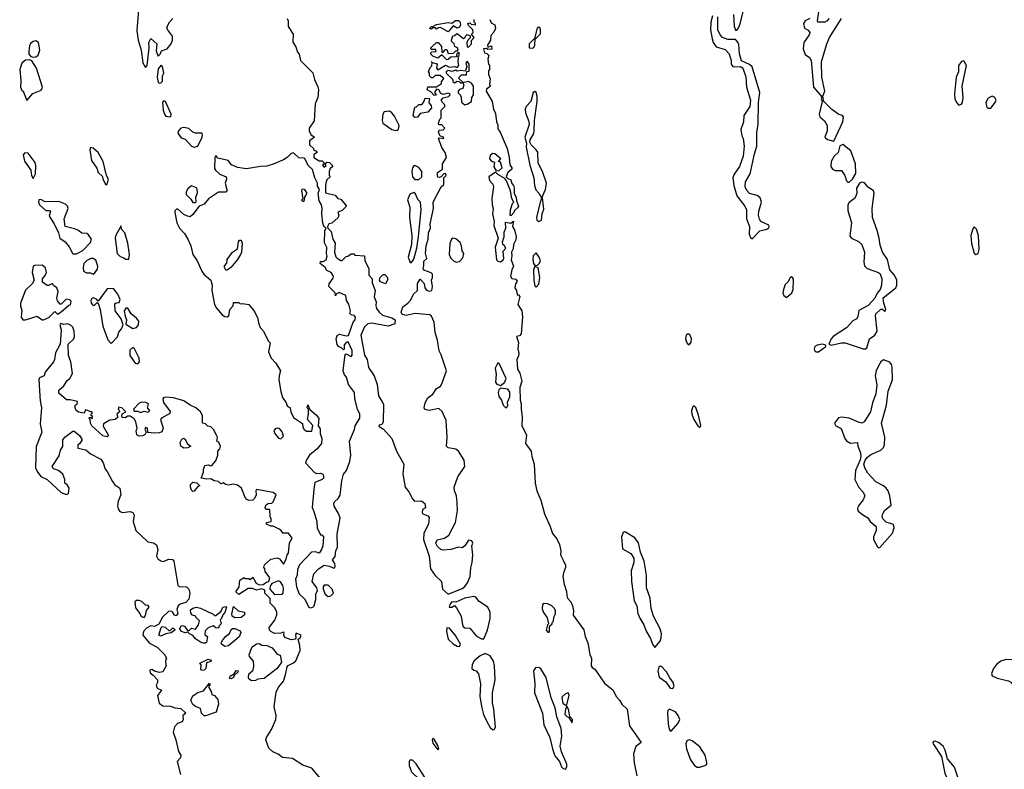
# Model space of a CAD drawing. Extents: x 2604950 to 2749250, y 940531 to 1028284.
# Tile 6 of 220: x 2604999 to 2612711, y 983525 to 989394. Entities that reach past the tile are written whole.
import ezdxf

# ---------------------------------------------------------------- set-up
doc = ezdxf.new("R2010")
doc.units = 0

msp = doc.modelspace()

# ---------------------------------------------------------------- linework, layer by layer
at = {"layer": '0CON05XD'}
for points in [[(2605930, 989475), (2605917.3, 989307.3), (2605927.5, 989235), (2605950, 989155), (2605963.9, 989056.1), (2605985, 989020)], [(2610425.8, 989425), (2610412.1, 989375), (2610410, 989315), (2610423.5, 989243.5), (2610431.4, 989215), (2610453.2, 989183.2), (2610525, 989160.8), (2610556.3, 989126.3), (2610572, 989075), (2610572.5, 989045), (2610585, 989028.8), (2610595.9, 989024.1), (2610645, 989026.7), (2610664.1, 989014.1), (2610686.9, 988946.9), (2610692.7, 988865), (2610722.5, 988765), (2610718, 988715), (2610670, 988645), (2610668.1, 988595), (2610646.7, 988535), (2610654.4, 988485), (2610665.6, 988465), (2610672.9, 988405), (2610665.8, 988325), (2610637.1, 988245), (2610595.6, 988185), (2610585.6, 988155), (2610591.5, 988095), (2610615, 988016.2), (2610677.5, 987935), (2610692.5, 987905), (2610692.2, 987835), (2610715.6, 987775), (2610711.9, 987715), (2610724.4, 987684.4), (2610735, 987677.5)], [(2610590.9, 989435), (2610594.4, 989344.4), (2610605, 989313.3), (2610615, 989313.3), (2610625.8, 989324.2), (2610640, 989355), (2610672.3, 989487.7)], [(2611335.6, 989404.4), (2611324.2, 989385.8), (2611305, 989376), (2611250, 989375), (2611246.7, 989385), (2611257.5, 989455)], [(2605985, 989020), (2605997.5, 989035), (2606012.5, 989175), (2606011.2, 989215), (2606025, 989247.5), (2606072.5, 989205), (2606068.3, 989148.3), (2606085, 989110), (2606100, 989125), (2606110, 989150), (2606155, 989167.5), (2606186.7, 989205), (2606195.9, 989234.1), (2606196.2, 989265), (2606157.3, 989317.3), (2606152.5, 989335), (2606172, 989375), (2606197.5, 989405)], [(2607095, 989402.5), (2607101.2, 989385), (2607102.3, 989342.3), (2607141.7, 989281.7), (2607138.3, 989218.3), (2607161.7, 989181.7), (2607175, 989140), (2607187.5, 989125), (2607197.5, 989075), (2607295, 988977.5), (2607307.5, 988925), (2607335, 988870), (2607338.8, 988845), (2607333.3, 988785), (2607312.5, 988735), (2607306.4, 988603.6), (2607266.7, 988545), (2607267.5, 988525), (2607280, 988495), (2607307.5, 988475), (2607270, 988445), (2607270, 988415), (2607300, 988385), (2607301.7, 988371.7), (2607318.3, 988368.3), (2607330, 988355), (2607301.7, 988338.3), (2607302.5, 988315), (2607345, 988290), (2607368.3, 988288.3), (2607380, 988275), (2607378.3, 988261.7), (2607370, 988255), (2607385, 988240), (2607398.3, 988251.7), (2607390, 988265), (2607405, 988280), (2607425, 988277.5), (2607447.5, 988255), (2607448.3, 988241.7), (2607431.7, 988228.3), (2607422.5, 988205), (2607422.5, 988175), (2607430, 988165), (2607405, 988140), (2607400, 988125), (2607393.8, 988095), (2607395, 988040), (2607471.2, 988021.2), (2607490, 987995), (2607515, 987990), (2607560, 987935), (2607525, 987900), (2607491.7, 987888.3), (2607497.5, 987865), (2607492.5, 987845), (2607445, 987802.5), (2607420, 987795), (2607410, 987775), (2607411.7, 987761.7), (2607437.5, 987735), (2607452, 987675), (2607470.8, 987645), (2607464.1, 987574.1), (2607476.4, 987536.4), (2607485, 987527.5), (2607515, 987510), (2607525, 987510), (2607555, 987540), (2607568.3, 987541.7), (2607595, 987560), (2607615, 987560), (2607625, 987550), (2607700, 987545), (2607702.5, 987505), (2607732.5, 987445), (2607732.5, 987395), (2607760, 987365), (2607760, 987335), (2607782.5, 987275), (2607776.7, 987225), (2607790, 987185), (2607787.5, 987155), (2607793.8, 987133.8), (2607813.6, 987103.6), (2607841.7, 987081.7), (2607915, 987061.2), (2607940, 987045), (2607936.7, 987013.3), (2607885, 986994.3), (2607755, 987017.5), (2607725, 987012.5), (2607699.3, 986990.7), (2607670, 986925), (2607698.6, 986768.6), (2607720, 986735), (2607732.3, 986672.3), (2607776, 986605), (2607798.3, 986538.3), (2607808.3, 986448.3), (2607838.3, 986401.7), (2607847.5, 986385), (2607845.9, 986244.1), (2607836.4, 986223.6), (2607815, 986220), (2607813, 986213), (2607849.5, 986189.5), (2607913.8, 986115), (2607951.2, 986015), (2608006.7, 985915), (2608000, 985835), (2608018.8, 985735), (2608048.3, 985698.3), (2608075, 985642.5), (2608092.5, 985625), (2608145, 985627.5), (2608172.5, 985605), (2608177, 985573), (2608155, 985560), (2608151.2, 985535), (2608157.5, 985525), (2608195, 985510), (2608206.4, 985496.4), (2608200, 985445), (2608165.8, 985375), (2608162.9, 985325), (2608206, 985195), (2608218, 985095), (2608252.6, 985042.6), (2608303.8, 984995), (2608310, 984935), (2608355, 984897.5), (2608465, 984940.6), (2608484.6, 984955.4), (2608506.5, 984985), (2608526.4, 985035), (2608531.7, 985101.7), (2608544.3, 985145), (2608548, 985205), (2608540, 985275), (2608547.5, 985295), (2608540, 985315), (2608515, 985320), (2608486.7, 985275), (2608465, 985260), (2608435, 985263.3), (2608375, 985246), (2608315, 985240), (2608297, 985247), (2608270.5, 985270.5), (2608258.8, 985295), (2608267.7, 985322.3), (2608325.5, 985334.5), (2608360.5, 985359.5), (2608411.7, 985458.3), (2608427.3, 985552.7), (2608426.4, 985613.6), (2608420.8, 985665), (2608404.5, 985705), (2608401.9, 985735), (2608430.6, 985815), (2608486, 985895), (2608479.2, 985945), (2608436.7, 986016.7), (2608415, 986030.8), (2608355, 986040.8), (2608342.5, 986055), (2608346.9, 986125), (2608340.6, 986255), (2608307.8, 986327.8), (2608280.7, 986349.3)], [(2608280.7, 986349.3), (2608205, 986334.2), (2608172.5, 986342.5), (2608166.7, 986355), (2608176.2, 986395), (2608195, 986433.3), (2608235, 986461.2), (2608265, 986506.2), (2608293.9, 986526.1), (2608306.1, 986543.9), (2608340.8, 986645), (2608301.4, 986771.4), (2608285, 986802.5), (2608271.9, 986885), (2608254.4, 986945), (2608246.5, 987026.5), (2608225, 987073.3), (2608212.3, 987082.3), (2608097, 987093), (2608025, 987078), (2607995, 987086.7), (2607986.2, 987105), (2608000, 987145), (2608040, 987175), (2608060.5, 987199.5), (2608085, 987248.8), (2608116, 987274), (2608115, 987330), (2608135, 987362.5), (2608168.3, 987328.3), (2608173.6, 987293.6), (2608185, 987277.5), (2608205, 987267.5), (2608227.5, 987275), (2608231.2, 987305), (2608223.3, 987355), (2608232.5, 987375), (2608231.7, 987401.7), (2608221.7, 987411.7), (2608165, 987432.5), (2608160, 987445), (2608163.6, 987466.4), (2608165, 987502.5), (2608187.5, 987525), (2608176.7, 987566.7), (2608183.5, 987625), (2608198, 987675), (2608200.8, 987725), (2608217.7, 987762.3), (2608212.9, 987795), (2608240, 987915), (2608238, 987965), (2608300, 988085), (2608320, 988105), (2608320, 988155), (2608340, 988175), (2608335, 988190), (2608321.7, 988188.3), (2608300, 988165), (2608285, 988160), (2608275, 988162.5), (2608271.2, 988175), (2608271.7, 988198.3), (2608310, 988225), (2608310, 988265), (2608343.3, 988315), (2608331.2, 988355), (2608304.2, 988394.2), (2608280, 988465), (2608285, 988470), (2608320, 988465), (2608317, 988477), (2608291.7, 988481.7), (2608280, 988515), (2608285, 988530), (2608317, 988533), (2608330, 988545), (2608305, 988570), (2608281.7, 988571.7), (2608280, 988585), (2608290, 988615), (2608300, 988625), (2608300, 988685), (2608330, 988715), (2608328.3, 988728.3), (2608310, 988745), (2608300, 988765), (2608315, 988782.5), (2608357, 988793), (2608370, 988805), (2608367.5, 988815), (2608355, 988820), (2608315, 988807.5), (2608297, 988817), (2608282.5, 988845), (2608265, 988850), (2608247.5, 988825), (2608260, 988805), (2608245, 988800), (2608219.3, 988829.3), (2608190, 988845), (2608195, 988870), (2608265, 988870), (2608302.5, 988895), (2608303, 988907), (2608320, 988935), (2608291.7, 988958.3), (2608252.5, 988957.5), (2608235, 988940), (2608225, 988940), (2608210, 988955), (2608210, 988975), (2608200, 988985), (2608215, 989020), (2608227, 989033), (2608230, 989060), (2608221.7, 989068.3), (2608230, 989060), (2608268.3, 989048.3), (2608262.5, 989015), (2608275, 989002.5), (2608335, 989037.5), (2608365, 989022.5), (2608405, 989027.5), (2608425, 989020), (2608437.5, 989035), (2608432.5, 989065), (2608436.7, 989096.7), (2608430, 989105), (2608440, 989115), (2608440, 989135), (2608435, 989140), (2608421.7, 989128.3), (2608417, 989103), (2608375, 989100), (2608355, 989082.5), (2608345, 989080), (2608305, 989120), (2608275, 989092.5), (2608235, 989110), (2608220, 989125), (2608220, 989135), (2608228.3, 989141.7), (2608260, 989145), (2608255, 989160), (2608225, 989160), (2608220, 989165), (2608220, 989175), (2608231.7, 989188.3), (2608263, 989217), (2608277, 989217), (2608302.5, 989185), (2608305, 989140), (2608315, 989140), (2608335, 989160), (2608345, 989160), (2608355, 989130), (2608397, 989133), (2608415, 989150), (2608428.3, 989151.7), (2608432.5, 989165), (2608427.5, 989175), (2608407.5, 989185), (2608402.5, 989205), (2608380, 989225), (2608380, 989235), (2608391.7, 989268.3), (2608405, 989270), (2608425, 989287.5), (2608475, 989247.5), (2608488.3, 989251.7), (2608490, 989265), (2608505, 989277.5), (2608528.3, 989268.3), (2608527, 989253), (2608510, 989235), (2608502.5, 989215), (2608503, 989183), (2608515, 989180), (2608537.5, 989205), (2608538.3, 989231.7), (2608557.5, 989255), (2608540, 989275), (2608540, 989285), (2608550, 989295), (2608547.5, 989315), (2608515, 989350), (2608510, 989365), (2608525, 989370), (2608535, 989360), (2608570, 989355), (2608570, 989365), (2608560, 989375), (2608560, 989395)], [(2608355, 989300), (2608295, 989332.5), (2608278.3, 989331.7), (2608265, 989320), (2608255, 989330), (2608235, 989330), (2608225, 989320), (2608210, 989325), (2608225, 989340), (2608235, 989340), (2608263, 989357), (2608355, 989371.2), (2608385, 989367.5), (2608412.3, 989387.7), (2608435, 989388.8), (2608448.8, 989375), (2608450.8, 989355), (2608444.2, 989335.8), (2608425, 989328.8), (2608393, 989347), (2608355, 989300)], [(2608682.5, 989395), (2608690.7, 989370.7), (2608720, 989355), (2608726.2, 989325), (2608713, 989297), (2608688.3, 989271.7), (2608687, 989233), (2608662.5, 989195), (2608665, 989180), (2608695, 989190), (2608697, 989163), (2608665, 989160), (2608655, 989170), (2608632.5, 989165), (2608640, 989135), (2608658.8, 989128.8), (2608672.5, 989115), (2608666.7, 989085), (2608670, 989045), (2608680, 989035), (2608680, 989005), (2608670, 988995), (2608670, 988965), (2608683.3, 988935), (2608680, 988885), (2608687.5, 988875), (2608655, 988850), (2608652.5, 988835), (2608698.8, 988755), (2608710, 988695), (2608725, 988660), (2608733.3, 988595), (2608745, 988570), (2608745, 988540), (2608763.3, 988515), (2608818, 988385), (2608833.8, 988315), (2608837, 988257), (2608852.5, 988235), (2608852.5, 988225), (2608821.2, 988198.8), (2608810, 988165), (2608821.7, 988151.7), (2608845, 988140), (2608853, 988113), (2608866.2, 988095), (2608872.5, 988075), (2608873, 988033), (2608887.5, 988005), (2608890, 987975), (2608906.2, 987935), (2608899.3, 987920.7), (2608875, 987900), (2608870, 987885), (2608848.3, 987861.7), (2608841.7, 987861.7), (2608843.9, 987906.1), (2608860, 987955), (2608870, 987965), (2608853.3, 987995), (2608843.3, 988055), (2608812.5, 988132.5), (2608800, 988150), (2608745, 988182.5), (2608725, 988200), (2608673.3, 988165), (2608680, 988135), (2608705, 988107.5), (2608710, 988085), (2608696, 987995), (2608698.8, 987945), (2608707.1, 987915), (2608701.2, 987875), (2608716, 987815), (2608713.9, 987783.9), (2608746.2, 987685), (2608723, 987613), (2608732.5, 987515), (2608743, 987503), (2608765, 987498.8), (2608785.9, 987514.1), (2608790, 987525), (2608787, 987583), (2608806.7, 987605), (2608796.7, 987625), (2608783.3, 987635), (2608780, 987655), (2608793.3, 987695), (2608795, 987730), (2608807.5, 987762.5), (2608805, 987810), (2608845, 987800), (2608867, 987817), (2608860, 987775), (2608875, 987750), (2608888, 987695), (2608885, 987670), (2608866.2, 987635), (2608865, 987600), (2608850, 987575), (2608853.3, 987545), (2608847.5, 987515), (2608867.5, 987465), (2608852.5, 987435), (2608843.3, 987385), (2608855, 987367.5), (2608885, 987362.5), (2608896.4, 987346.4), (2608882.5, 987325), (2608877.5, 987295), (2608890, 987275), (2608895, 987240), (2608905, 987240), (2608916.1, 987226.1), (2608902, 987165), (2608932, 987115), (2608937.7, 987067.7), (2608926.2, 986935), (2608915, 986920), (2608890, 986915), (2608906.1, 986866.1), (2608900, 986815), (2608908.8, 986785), (2608906.4, 986763.6), (2608892.5, 986735), (2608897, 986657), (2608916.4, 986626.4), (2608932.5, 986565), (2608917.5, 986515), (2608920, 986415), (2608927.7, 986387.7), (2608925.7, 986345), (2608934, 986285), (2608931.2, 986215), (2608969.2, 986145), (2608960, 986075), (2609006.2, 986015), (2609010, 985975), (2609028.1, 985915), (2609036.9, 985765), (2609049.4, 985705), (2609081.3, 985631.3), (2609108.9, 985525), (2609154.5, 985425), (2609171.8, 985371.8), (2609205, 985330.8), (2609226.1, 985286.1), (2609236.9, 985235), (2609235.8, 985205), (2609255, 985162.5), (2609273, 985123), (2609273.3, 985105), (2609257.3, 985062.7), (2609254.1, 985035.9), (2609264.3, 984974.3), (2609283, 984917), (2609283.3, 984885), (2609290, 984865), (2609316.7, 984835), (2609330, 984805), (2609336.2, 984765), (2609333, 984733), (2609417.3, 984617.3), (2609427.5, 984565), (2609450, 984515), (2609465.8, 984425), (2609478, 984395), (2609474.2, 984334.2), (2609482.5, 984322.5), (2609505, 984310), (2609579.1, 984199.1), (2609646.2, 984145), (2609671.2, 984095), (2609697.3, 984067.3), (2609714.2, 984034.2), (2609756.7, 983995), (2609776, 983865), (2609867.5, 983735), (2609825, 983702.5), (2609807.1, 983645), (2609810.6, 983575), (2609832.5, 983475)], [(2610735, 987677.5), (2610795, 987740), (2610850, 987755), (2610865.9, 987764.1), (2610870, 987775), (2610866.7, 987785), (2610805, 987814.2), (2610793.7, 987833.7), (2610786.5, 987865), (2610788.5, 987895), (2610808.9, 987965), (2610799.4, 987999.4), (2610775, 988017.8), (2610715, 988033.1), (2610695, 988055.8), (2610681.9, 988085), (2610684.3, 988125), (2610721.2, 988188.8), (2610753.3, 988345), (2610771.5, 988405), (2610772.9, 988515), (2610783.6, 988575), (2610785.6, 988745), (2610795.5, 988824.5), (2610736.2, 989026.2), (2610715, 989044), (2610651.4, 989071.4), (2610636.6, 989126.6), (2610630.9, 989199.1), (2610625, 989218.8), (2610605, 989238.8), (2610545, 989240), (2610505, 989256), (2610485.5, 989275.5), (2610468.2, 989315), (2610466.1, 989416.1)], [(2611186.7, 989405), (2611150, 989385), (2611138, 989365), (2611145, 989327.5), (2611175, 989313.3), (2611186.7, 989295), (2611183.3, 989275), (2611142, 989215), (2611136, 989165), (2611151.2, 989121.2), (2611185, 989097.5), (2611199.4, 989075), (2611215.8, 988865), (2611281.7, 988791.7), (2611277.5, 988775), (2611283.3, 988755), (2611260.8, 988655), (2611266, 988635), (2611302.4, 988602.4), (2611324.4, 988565), (2611324.2, 988525), (2611304.2, 988474.2), (2611325.8, 988455.8), (2611375, 988443.3)], [(2611375, 988443.3), (2611447.5, 988595), (2611451.2, 988631.2), (2611443.8, 988643.8), (2611415, 988652.5), (2611361.2, 988691.2), (2611297.5, 988755), (2611290, 988795), (2611305.6, 988835), (2611280.9, 988945), (2611279.5, 989065), (2611320.4, 989205), (2611342.1, 989255), (2611435.3, 989404.7)], [(2609015, 989170.8), (2609025, 989176.7), (2609034, 989195), (2609037.5, 989242.5), (2609077.5, 989285), (2609078.3, 989318.3), (2609073, 989333), (2609065, 989336.7), (2609052.7, 989327.3), (2609032.5, 989247.5), (2608988.6, 989205), (2608988.8, 989175), (2609015, 989170.8)], [(2605105, 989100), (2605125, 989103.3), (2605144.1, 989115.9), (2605158, 989155), (2605145.7, 989215), (2605125, 989228), (2605105, 989223.8), (2605082.7, 989207.3), (2605075, 989190), (2605070, 989145), (2605070, 989125), (2605087, 989107), (2605105, 989100)], [(2605055, 988762.5), (2605102.7, 988817.3), (2605166.2, 988843.8), (2605176.7, 988865), (2605131.2, 989015), (2605093, 989073), (2605075, 989080), (2605045, 989077.5), (2605015, 989053.8), (2604999.2, 989005), (2605009.2, 988915), (2605006.2, 988866.2), (2605015, 988840), (2605026.7, 988835), (2605055, 988762.5)], [(2606095, 988897.5), (2606105, 988900), (2606117, 988913), (2606117.5, 988955), (2606127.5, 988975), (2606117, 989027), (2606107.5, 989037.5), (2606085, 989010), (2606076.7, 988945), (2606083.9, 988903.9), (2606095, 988897.5)], [(2608465, 988900), (2608470, 988905), (2608441.7, 988931.7), (2608440, 988945), (2608458.3, 988961.7), (2608498.3, 988961.7), (2608501.7, 988988.3), (2608518.3, 988991.7), (2608520, 989045), (2608505, 989070), (2608493.3, 989053.3), (2608500, 989025), (2608488.3, 988991.7), (2608455, 988997.5), (2608425, 988992.5), (2608415, 989000), (2608385, 988990), (2608355, 988997.5), (2608340, 988985), (2608340, 988975), (2608388.3, 988928.3), (2608391.7, 988911.7), (2608405, 988900), (2608425, 988912.5), (2608441.7, 988911.7), (2608455, 988900), (2608465, 988900)], [(2612355, 988725.8), (2612375, 988733.8), (2612383.4, 988746.6), (2612388.9, 988785), (2612381.4, 988875), (2612414, 989035), (2612395, 989072.5), (2612375, 989066.7), (2612353.1, 989035), (2612353.1, 988985), (2612334.4, 988945), (2612320.5, 988815), (2612323.6, 988775), (2612335.7, 988745), (2612355, 988725.8)], [(2608485, 988727.5), (2608505, 988732.5), (2608537, 988753), (2608540, 988785), (2608552.5, 988805), (2608552.5, 988875), (2608538.3, 988898.3), (2608515, 988910), (2608470, 988900), (2608477.5, 988885), (2608470, 988855), (2608443, 988847), (2608432.5, 988835), (2608433, 988823), (2608450, 988805), (2608457, 988787), (2608459.3, 988749.3), (2608485, 988727.5)], [(2609090, 988000), (2609118.5, 988065), (2609124.5, 988115), (2609094.1, 988205), (2609060.5, 988270.5), (2609056.3, 988356.3), (2609045, 988375.6), (2609004.5, 988414.5), (2608995.6, 988435), (2608997.5, 988455), (2609025, 988503.8), (2609029.5, 988525), (2609030, 988605), (2609051.2, 988755), (2609053.1, 988795), (2609045, 988823.8), (2609035, 988832), (2609022, 988825), (2609002.2, 988755), (2608966, 988714), (2608957.9, 988695), (2608959.6, 988665), (2608988.2, 988598.2), (2608990.5, 988575), (2608956.2, 988475), (2608967.7, 988427.7), (2608965.7, 988395), (2608995.5, 988255), (2609025.9, 988155.9), (2609030.9, 988095), (2609042.4, 988062.4), (2609066.4, 988036.4), (2609085, 988000), (2609090, 988000)], [(2606175, 988633.3), (2606183.3, 988636.7), (2606186.7, 988655), (2606140, 988755), (2606125, 988760), (2606117.5, 988745), (2606124.2, 988685), (2606134.2, 988654.2), (2606145, 988640), (2606175, 988633.3)], [(2608095, 988627.5), (2608081.2, 988645), (2608095, 988710), (2608108.3, 988711.7), (2608125, 988730), (2608149.3, 988730.7), (2608162.5, 988745), (2608175, 988780), (2608208.3, 988778.3), (2608203.3, 988745), (2608220.7, 988720.7), (2608223.3, 988705), (2608195, 988670), (2608135, 988660), (2608115, 988632.5), (2608095, 988627.5)], [(2612585, 988700.8), (2612605, 988702.9), (2612640, 988745), (2612647.5, 988765), (2612636.2, 988785), (2612615, 988795.7), (2612585, 988780.8), (2612566.5, 988745), (2612575, 988706.2), (2612585, 988700.8)], [(2607945, 988526.2), (2607955, 988530), (2607965, 988537.5), (2607971.2, 988565), (2607935, 988640), (2607915, 988666.2), (2607895, 988678.8), (2607855, 988673.8), (2607844, 988655), (2607837.5, 988605), (2607842.5, 988585), (2607915, 988534), (2607945, 988526.2)], [(2606365, 988396.7), (2606395, 988403.3), (2606428.8, 988475), (2606431.2, 988495), (2606425.9, 988505.9), (2606376.4, 988506.4), (2606355, 988513.3), (2606323, 988543), (2606285, 988550), (2606260, 988545), (2606242.5, 988525), (2606237.5, 988505), (2606265, 988470), (2606295, 988460), (2606343.8, 988403.8), (2606365, 988396.7)], [(2605105, 988150), (2605123, 988187), (2605126.1, 988253.9), (2605120.8, 988275), (2605065, 988350), (2605038.3, 988351.7), (2605027.5, 988335), (2605036.1, 988286.1), (2605086.1, 988216.1), (2605091.2, 988175), (2605105, 988150)], [(2605675, 988102.5), (2605685, 988110), (2605693.8, 988145), (2605680, 988175), (2605652.5, 988285), (2605614, 988355), (2605575, 988388.8), (2605555, 988392.5), (2605548.8, 988375), (2605561.3, 988291.3), (2605602.9, 988232.9), (2605615, 988196.7), (2605647, 988167), (2605650, 988145), (2605675, 988102.5)], [(2607275, 984788.8), (2607295, 984793.3), (2607305.8, 984805), (2607318, 984855), (2607318, 984895), (2607331.2, 984925), (2607326.7, 984945), (2607291.2, 984995), (2607303.3, 985055), (2607340, 985095), (2607385, 985122.5), (2607426, 985116), (2607455, 985102.5), (2607466.7, 985103.3), (2607470, 985115), (2607467, 985137), (2607450, 985165), (2607470, 985190), (2607475.6, 985234.4), (2607489.2, 985265), (2607486.9, 985365), (2607508, 985495), (2607497.4, 985527.4), (2607462.2, 985585), (2607458.9, 985605), (2607465, 985620), (2607494.3, 985645.7), (2607508.8, 985671.2), (2607521.4, 985785), (2607534.2, 985835.8), (2607558.8, 985865), (2607584.4, 985935), (2607592, 985985), (2607582, 986095), (2607621.4, 986185), (2607627.1, 986215), (2607664.3, 986275), (2607662.5, 986305), (2607645.8, 986345.8), (2607623.8, 986425), (2607622.5, 986475), (2607575, 986537.5), (2607560, 986595), (2607544.3, 986614.3), (2607532.9, 986645), (2607548.3, 986771.7), (2607557, 986777), (2607595, 986757.5), (2607603, 986767), (2607604, 986805), (2607572.5, 986872.5), (2607555, 986867.5), (2607541.7, 986848.3), (2607540, 986815), (2607535, 986810), (2607523.3, 986823.3), (2607495, 986836.7), (2607485, 986850), (2607478.8, 986895), (2607485, 986922.5), (2607505, 986933.3), (2607555, 986920), (2607575, 986922.5), (2607610, 987025), (2607626.1, 987043.9), (2607630, 987065), (2607618.3, 987078.3), (2607595, 987082.9), (2607585.8, 987095), (2607590, 987115), (2607577.6, 987167.6), (2607560, 987195), (2607554.3, 987234.3), (2607501.2, 987258.8), (2607481.7, 987248.3), (2607471.7, 987231.7), (2607470, 987255), (2607420, 987305), (2607422.5, 987325), (2607455, 987370), (2607457.5, 987385), (2607440, 987415), (2607405, 987430), (2607393, 987453), (2607352.5, 987485), (2607355, 987500), (2607375, 987500), (2607400, 987515), (2607408, 987542), (2607402, 987565), (2607405, 987610), (2607387.5, 987647.5), (2607390, 987740), (2607400, 987765), (2607383.8, 987773.8), (2607372.5, 987802.5), (2607365.5, 987875), (2607367.8, 987917.8), (2607362.5, 987945), (2607344.3, 987975), (2607338.1, 988035), (2607347.1, 988065), (2607331.5, 988091.5), (2607332.9, 988115), (2607310, 988155), (2607291.4, 988221.4), (2607260.9, 988250.9), (2607233.3, 988305), (2607225, 988311.2), (2607185, 988313.8), (2607145, 988352.5), (2607125, 988347.5), (2607093.3, 988315), (2607065, 988296.2), (2606985, 988262.9), (2606935, 988247.5), (2606884.1, 988245.9), (2606775, 988225.7), (2606705, 988236.2), (2606657.7, 988257.7), (2606630.7, 988290.7), (2606551.2, 988311.2), (2606535, 988330), (2606527.5, 988315), (2606525, 988230), (2606532.5, 988215), (2606565.9, 988185.9), (2606616.2, 988165), (2606618, 988145), (2606608, 988115), (2606623.8, 988055), (2606615, 988044.2), (2606556.2, 988043.8), (2606532.7, 988027.3), (2606479.2, 987990.8), (2606445, 987950), (2606406.1, 987933.9), (2606355, 987868.8), (2606335, 987852), (2606312.5, 987855), (2606285, 987870), (2606235, 987912.5), (2606225, 987907.5), (2606215, 987897.5), (2606214.1, 987885.9), (2606231.1, 987805), (2606251.2, 987761.2), (2606289.1, 987719.1), (2606315.9, 987675.9), (2606339.2, 987625), (2606355.7, 987555), (2606389.4, 987505), (2606425.6, 987425), (2606442.4, 987402.4), (2606496, 987355), (2606507.5, 987315), (2606504.2, 987275), (2606524.3, 987165), (2606540.8, 987135), (2606585, 987083.8), (2606605, 987070), (2606625, 987067.5), (2606637.5, 987075), (2606643.8, 987125), (2606670, 987155), (2606675, 987180), (2606715, 987180), (2606725, 987170), (2606745, 987172.5), (2606795, 987163.3), (2606839.5, 987109.5), (2606864.1, 987054.1), (2606869.5, 987020.5), (2606883.8, 986985), (2606910, 986955), (2606945, 986880), (2606960, 986865), (2606948.8, 986795), (2606968.8, 986745), (2607004.1, 986704.1), (2607042.5, 986645), (2607031.2, 986605), (2607030, 986575), (2607044.3, 986484.3), (2607058.8, 986435), (2607087.5, 986395), (2607095, 986370), (2607117.5, 986355), (2607123, 986323), (2607145, 986280), (2607213, 986233), (2607216.7, 986205), (2607227.5, 986185), (2607245, 986173.3), (2607288.3, 986171.7), (2607296.4, 986216.4), (2607252.5, 986265), (2607260, 986305), (2607260, 986345), (2607250, 986355), (2607255, 986380), (2607271.7, 986341.7), (2607325, 986297.5), (2607341.7, 986271.7), (2607337.5, 986215), (2607351.7, 986191.7), (2607352.5, 986155), (2607366, 986115), (2607363.8, 986075), (2607330, 986035), (2607270, 985985), (2607245, 985947.5), (2607237.5, 985925), (2607307.7, 985847.7), (2607325, 985841.2), (2607355, 985843.3), (2607372.5, 985835), (2607377.5, 985825), (2607377.5, 985805), (2607367.5, 985795), (2607310, 985770), (2607303.8, 985715), (2607288.8, 985575), (2607304.2, 985544.2), (2607327.1, 985465), (2607330, 985415), (2607355, 985360), (2607365, 985360), (2607377.5, 985345), (2607372.5, 985275), (2607363.3, 985245), (2607345, 985217.5), (2607315, 985227.5), (2607283.9, 985226.1), (2607191.2, 985125), (2607175, 985090), (2607172.1, 985045), (2607160, 985015), (2607167.1, 984955), (2607188.8, 984898.8), (2607230.8, 984860.8), (2607265, 984793.3), (2607275, 984788.8)], [(2608731.7, 988211.7), (2608755, 988212.5), (2608777.5, 988235), (2608765, 988280), (2608750, 988285), (2608767.5, 988305), (2608720, 988345), (2608705, 988347.5), (2608685, 988330), (2608680, 988305), (2608695, 988287.5), (2608718.3, 988278.3), (2608713.6, 988243.6), (2608731.7, 988211.7)], [(2611495, 988122.5), (2611522.5, 988145), (2611549.2, 988190.8), (2611546, 988265), (2611508.3, 988368.3), (2611445, 988416.7), (2611423.9, 988406.1), (2611408.8, 988355), (2611378.8, 988325), (2611355.8, 988285), (2611352.5, 988245), (2611364.5, 988224.5), (2611385, 988213.8), (2611435, 988212.5), (2611461.2, 988175), (2611475, 988132.5), (2611485, 988122.5), (2611495, 988122.5)], [(2608125, 988142.5), (2608149.2, 988165), (2608148.6, 988205), (2608125, 988237.1), (2608095, 988252.9), (2608085, 988250.8), (2608074.5, 988235.5), (2608070.6, 988205), (2608074.5, 988164.5), (2608094.1, 988144.1), (2608125, 988142.5)], [(2611624, 986816), (2611635, 986823.8), (2611654.6, 986895.4), (2611696.5, 986923.5), (2611715.7, 986954.3), (2611700.8, 987075), (2611705, 987092.5), (2611745, 987127.5), (2611757, 987127), (2611775, 987112.5), (2611780, 987115), (2611782.5, 987125), (2611767.5, 987175), (2611763, 987217), (2611862, 987295), (2611869.2, 987315), (2611867.9, 987355), (2611850, 987395), (2611813.6, 987435), (2611795, 987516), (2611756.4, 987575), (2611738.2, 987628.2), (2611731.6, 987685), (2611714.7, 987745), (2611677.5, 987845), (2611675.8, 987915), (2611692.9, 988035), (2611685.6, 988055.6), (2611645, 988083.3), (2611615, 988116.2), (2611595, 988121.2), (2611577.5, 988115), (2611552.5, 988075), (2611556.2, 988035), (2611547.7, 988012.3), (2611537.5, 987995), (2611495.8, 987964.2), (2611486.2, 987945), (2611485, 987900), (2611513.3, 987805), (2611500.5, 987700.5), (2611513.3, 987685), (2611568.3, 987658.3), (2611595.4, 987635.4), (2611616.7, 987575), (2611610, 987495), (2611617, 987467), (2611636.6, 987446.6), (2611725, 987416), (2611738.8, 987405), (2611751.4, 987365), (2611749.2, 987315), (2611738.3, 987281.7), (2611715, 987252.5), (2611696.2, 987215), (2611645, 987156), (2611571.7, 987118.3), (2611565, 987070), (2611555, 987053.3), (2611525, 987036.7), (2611475, 986982), (2611370, 986915), (2611353.8, 986895), (2611337.5, 986855), (2611355, 986846.7), (2611435, 986864.5), (2611464.5, 986865.5), (2611605, 986817.1), (2611624, 986816)], [(2606375, 987962.5), (2606381.7, 987968.3), (2606380, 988005), (2606390.7, 988039.3), (2606388.3, 988068.3), (2606385, 988077.5), (2606345, 988092.5), (2606315, 988070), (2606303, 988047), (2606302.5, 988025), (2606339.3, 987989.3), (2606355, 987962.5), (2606375, 987962.5)], [(2607225, 987970), (2607215, 987970), (2607210, 987985), (2607220, 987995), (2607210, 988055), (2607215, 988070), (2607228.3, 988068.3), (2607247.5, 988035), (2607230, 988005), (2607225, 987970)], [(2608065, 987491.2), (2608085, 987520), (2608108.5, 987605), (2608123.3, 987695), (2608144.4, 987905), (2608137.5, 987965), (2608117.7, 987987.7), (2608099.8, 988029.8), (2608085, 988040.6), (2608055, 988029.2), (2608036.9, 987985), (2608055.8, 987925.8), (2608052.5, 987845), (2608070.6, 987705), (2608067.5, 987635), (2608040.8, 987535), (2608055, 987497.5), (2608065, 987491.2)], [(2605445, 987560), (2605495, 987586.7), (2605555, 987650), (2605562.5, 987675), (2605539.2, 987709.2), (2605525, 987720), (2605485, 987723.8), (2605455.8, 987745.8), (2605427.8, 987757.8), (2605354.2, 987774.2), (2605348, 987835), (2605378.8, 987915), (2605374.2, 987934.2), (2605359.1, 987949.1), (2605305, 987971.1), (2605199.5, 987969.5), (2605165, 987986.2), (2605150, 987985), (2605146.7, 987965), (2605154.1, 987944.1), (2605205, 987900), (2605235, 987900), (2605240, 987895), (2605231.2, 987855), (2605270, 987795), (2605303.3, 987725), (2605313.8, 987685), (2605354.4, 987654.4), (2605387.5, 987615), (2605415, 987560), (2605445, 987560)], [(2609065, 987814), (2609086, 987825), (2609090.8, 987875), (2609105, 987910), (2609095, 988000), (2609090, 988000), (2609076.7, 987965), (2609048, 987845), (2609050, 987825), (2609065, 987814)], [(2605828.3, 987518.3), (2605855, 987520), (2605858.8, 987555), (2605845.6, 987645.6), (2605822, 987725), (2605797.5, 987755), (2605795, 987780), (2605753, 987707), (2605746.2, 987685), (2605763.6, 987563.6), (2605785, 987540), (2605815, 987530), (2605828.3, 987518.3)], [(2612487, 987557), (2612505, 987562.5), (2612514, 987595), (2612508.1, 987705), (2612492, 987755), (2612475, 987772.5), (2612465, 987757.5), (2612449.4, 987705), (2612453, 987643), (2612475, 987567.5), (2612487, 987557)], [(2606625, 987432.5), (2606613.6, 987433.6), (2606603.8, 987455), (2606604, 987466), (2606621.7, 987488.3), (2606623, 987517), (2606667, 987573), (2606705, 987600), (2606712.5, 987655), (2606721.2, 987668.8), (2606735, 987667.5), (2606741.2, 987645), (2606736, 987575), (2606728.8, 987555), (2606705, 987516.7), (2606652.5, 987455), (2606625, 987432.5)], [(2608417, 987497), (2608445, 987500), (2608470.7, 987529.3), (2608476.7, 987565), (2608463.8, 987585), (2608460, 987625), (2608448.8, 987648.8), (2608415, 987677.5), (2608395, 987682.5), (2608382.5, 987675), (2608367, 987643), (2608363.3, 987555), (2608376.4, 987526.4), (2608396.4, 987506.4), (2608417, 987497)], [(2609035, 987470), (2609055, 987472.5), (2609071.7, 987488.3), (2609077.8, 987505), (2609068.6, 987535), (2609045, 987570), (2609022, 987545), (2609019.2, 987515), (2609024.2, 987484.2), (2609035, 987470)], [(2605575, 987402.5), (2605588.3, 987411.7), (2605608, 987442), (2605610, 987465), (2605595, 987512.5), (2605575, 987523.3), (2605556.4, 987523.6), (2605525, 987510), (2605502.5, 987485), (2605496.7, 987455), (2605500, 987425), (2605523, 987413), (2605553, 987413), (2605575, 987402.5)], [(2605185, 987043.3), (2605228.3, 987061.7), (2605275, 987110), (2605295, 987090), (2605325, 987107.5), (2605385, 987160), (2605398.3, 987161.7), (2605401.7, 987191.7), (2605391.7, 987201.7), (2605363.9, 987206.1), (2605325, 987167.5), (2605315, 987167.5), (2605295, 987192.5), (2605288.8, 987215), (2605300, 987265), (2605290, 987295), (2605263.6, 987313.6), (2605255, 987330), (2605225, 987312.5), (2605215, 987312.5), (2605178.3, 987338.3), (2605177.5, 987365), (2605198.8, 987391.2), (2605209.2, 987415), (2605202.1, 987452.1), (2605175, 987472.5), (2605115, 987470), (2605103.8, 987465), (2605097.5, 987415), (2605113.8, 987355), (2605098, 987325), (2605044.5, 987275.5), (2605006.2, 987175), (2605004.2, 987155), (2605017.1, 987117.1), (2605010.8, 987065), (2605023.3, 987045), (2605045, 987044), (2605135, 987073.3), (2605175, 987043.3), (2605185, 987043.3)], [(2609045, 987300), (2609065.5, 987324.5), (2609071.9, 987375), (2609061.2, 987451.2), (2609035, 987462.5), (2609023.2, 987436.8), (2609025.9, 987355.9), (2609035, 987310), (2609045, 987300)], [(2607865, 987327.5), (2607825, 987342.5), (2607817.5, 987355), (2607823, 987377), (2607845, 987400), (2607858.3, 987398.3), (2607880, 987375), (2607880, 987355), (2607865, 987327.5)], [(2611005, 987220), (2611046.7, 987255), (2611056.9, 987283.1), (2611059.2, 987355), (2611053.6, 987373.6), (2611045, 987380), (2611033.3, 987375), (2611017.3, 987342.7), (2610995, 987321.2), (2610980.8, 987280.8), (2610977, 987257), (2610982.9, 987235), (2611005, 987220)], [(2605715, 986860), (2605765, 986910), (2605775, 986946.7), (2605796.7, 986975), (2605810, 987005), (2605793.1, 987053.1), (2605747.5, 987115), (2605745, 987170), (2605755, 987177.5), (2605779.3, 987180.7), (2605786.4, 987203.6), (2605768.8, 987245), (2605735, 987290), (2605683.6, 987286.4), (2605615, 987190), (2605600, 987205), (2605575, 987216.7), (2605565, 987212.5), (2605556.7, 987195), (2605560, 987175), (2605575, 987157.5), (2605585, 987160), (2605605, 987180), (2605617, 987167), (2605630, 987125), (2605651.2, 986995), (2605688.3, 986888.3), (2605715, 986860)], [(2605885, 986976.7), (2605915, 986983.8), (2605930, 987005), (2605932, 987035), (2605915, 987056.2), (2605871.2, 987091.2), (2605846.7, 987135), (2605830, 987135), (2605816.7, 987115), (2605824, 987074), (2605836.7, 987045), (2605830, 987010), (2605885, 986976.7)], [(2607355, 983453.3), (2607287.5, 983535), (2607217.8, 983557.8), (2607135, 983610.6), (2607056.9, 983616.9), (2607022.7, 983642.7), (2606982.7, 983662.7), (2606950.3, 983690.3), (2606925.8, 983755), (2606932, 983775), (2606972.4, 983837.6), (2607004.2, 983915.8), (2607007.1, 983945), (2606991.9, 984015), (2607008.6, 984131.4), (2607029.1, 984170.9), (2607064.4, 984215), (2607081.9, 984265), (2607093, 984327), (2607101.7, 984338.3), (2607145, 984358), (2607162.5, 984375), (2607195.5, 984455), (2607194.2, 984495), (2607180, 984545), (2607196.7, 984555), (2607202.5, 984575), (2607165, 984590), (2607158.8, 984575), (2607161.7, 984558.3), (2607160, 984545), (2607125, 984537.5), (2607077, 984557), (2607067.5, 984575), (2607070, 984595), (2607065, 984600), (2607045, 984590), (2606995, 984588.8), (2606965, 984603.3), (2606956.7, 984615), (2606952.5, 984635), (2606997, 984693), (2607012.5, 984735), (2607013.3, 984755), (2606998.8, 984788.8), (2606960, 984825), (2606961.7, 984861.7), (2606920, 984905), (2606918.3, 984928.3), (2606895, 984937.5), (2606855, 984927.5), (2606821.7, 984941.7), (2606788.3, 984941.7), (2606715, 984892.5), (2606693.3, 984915), (2606717.5, 984955), (2606722.5, 985005), (2606755, 985027.5), (2606765, 985020), (2606795, 985020), (2606805, 985010), (2606825, 985030), (2606852, 984982), (2606875, 984970), (2606905, 984972.5), (2606935, 984992.5), (2606950, 984995), (2606957.5, 985025), (2606923, 985073), (2606920, 985095), (2606912.5, 985105), (2606917.5, 985125), (2606965, 985170), (2607015, 985180), (2607035, 985172.5), (2607065, 985130), (2607085, 985170), (2607093.3, 985205), (2607105, 985217.5), (2607111.3, 985298.7), (2607132.5, 985335), (2607103.6, 985373.6), (2607060, 985375), (2607047.5, 985395), (2607032.5, 985405), (2606985, 985427.5), (2606965, 985427.5), (2606932.5, 985445), (2606931.7, 985458.3), (2606970, 985465), (2606970, 985485), (2606960, 985505), (2606958.3, 985558.3), (2606928.3, 985558.3), (2606922.5, 985575), (2606930, 985595), (2606945, 985606.2), (2606975, 985610), (2606985, 985620), (2607007.5, 985675), (2606985, 985693.3), (2606853, 985717), (2606847.5, 985705), (2606851.2, 985675), (2606839.2, 985645), (2606825, 985632.9), (2606795, 985629.4), (2606777.6, 985637.6), (2606764.5, 985654.5), (2606735.8, 985725.8), (2606705, 985750), (2606675, 985758.8), (2606635, 985748.8), (2606610, 985755), (2606595, 985767.5), (2606575, 985760), (2606555, 985777.5), (2606523, 985783), (2606495, 985800), (2606465, 985797.5), (2606420, 985805), (2606439.3, 985850.7), (2606438.3, 985871.7), (2606450, 985905), (2606475, 985910), (2606495, 985900), (2606505, 985902.5), (2606535, 985940), (2606550, 985985), (2606550, 986015), (2606566.1, 986033.9), (2606572.5, 986055), (2606560, 986085), (2606543, 986093), (2606547.5, 986125), (2606540.7, 986140.7), (2606517.5, 986185), (2606496.4, 986206.4), (2606473, 986213), (2606455, 986230), (2606430, 986235), (2606431.2, 986295), (2606415, 986323.8), (2606378.8, 986355), (2606335, 986375.6), (2606285, 986409.4), (2606205, 986433.1), (2606145, 986438), (2606125, 986432.5), (2606120, 986425), (2606125, 986397.5), (2606177.7, 986327.7), (2606175, 986310), (2606110, 986275), (2606102.5, 986265), (2606123.3, 986195), (2606111.7, 986168.3), (2606095, 986158.8), (2606055, 986156.7), (2606003, 986163), (2606000, 986195), (2605985, 986200), (2605980, 986185), (2605990, 986165), (2605980, 986145), (2605960, 986135), (2605935, 986132.5), (2605917.5, 986145), (2605912.5, 986175), (2605920, 986195), (2605910, 986245), (2605895, 986270), (2605865, 986290), (2605845, 986290), (2605825, 986277.5), (2605805, 986280), (2605800, 986285), (2605801.7, 986308.3), (2605830, 986325), (2605800, 986355), (2605775, 986360), (2605770, 986345), (2605778.3, 986338.3), (2605780, 986325), (2605760, 986305), (2605768.3, 986281.7), (2605747, 986263), (2605705, 986257.5), (2605655, 986230), (2605653, 986213), (2605692.5, 986145), (2605692.5, 986135), (2605685, 986127.5), (2605650, 986135), (2605563.6, 986213.6), (2605552.5, 986235), (2605550, 986265), (2605540, 986275), (2605545, 986280), (2605558.3, 986278.3), (2605565, 986270), (2605570, 986275), (2605568.3, 986288.3), (2605560, 986295), (2605560, 986305), (2605570, 986315), (2605560, 986325), (2605515, 986340), (2605505, 986312.5), (2605460.3, 986320.3), (2605442.5, 986335), (2605432.5, 986355), (2605433.3, 986375), (2605450, 986385), (2605452.5, 986405), (2605395, 986417.5), (2605365, 986417.5), (2605305, 986470), (2605307, 986493), (2605345, 986527.5), (2605370.5, 986569.5), (2605392.5, 986585), (2605412.5, 986625), (2605400.8, 986715), (2605381.2, 986765), (2605380, 986855), (2605423.9, 986896.1), (2605428.8, 986915), (2605426.2, 986955), (2605415.9, 986985.9), (2605401.2, 987001.2), (2605375, 987013.3), (2605345, 987007.5), (2605320, 987015), (2605313.8, 987005), (2605323.8, 986965), (2605316.2, 986855), (2605280.8, 986785), (2605272, 986735), (2605263.8, 986715), (2605197.5, 986635), (2605190, 986605), (2605155, 986590), (2605150, 986575), (2605159.5, 986409.5), (2605169.4, 986355), (2605158.8, 986228.8), (2605173.8, 986165), (2605128, 986052), (2605124, 985885), (2605135, 985857.5), (2605165, 985816.7), (2605215, 985794), (2605325, 985691.2), (2605365, 985676.7), (2605382.5, 985685), (2605385.8, 985725.8), (2605371.7, 985751.7), (2605352.5, 985765), (2605352.5, 985795), (2605335.8, 985835.8), (2605303.3, 985865), (2605265, 985877.5), (2605253.3, 985895), (2605309.5, 985980.5), (2605320, 986025), (2605336.4, 986053.6), (2605337.5, 986105), (2605352.5, 986125), (2605415, 986173.8), (2605425, 986173.3), (2605450, 986155), (2605470, 986135), (2605487.5, 986105), (2605466.4, 986073.6), (2605453.3, 986065), (2605455, 986040), (2605515.9, 986025.9), (2605555, 985996.2), (2605633.9, 985953.9), (2605653.9, 985923.9), (2605668.8, 985875), (2605685.5, 985855.5), (2605725, 985778.8), (2605745, 985751.2), (2605783.3, 985725), (2605791.2, 985675), (2605770, 985625), (2605766.2, 985585), (2605770, 985565), (2605783.9, 985543.9), (2605805, 985536.2), (2605865, 985544.2), (2605885.5, 985535.5), (2605895.8, 985515), (2605887.5, 985465), (2605908, 985395), (2606002.5, 985305), (2606047, 985297), (2606071.7, 985281.7), (2606082, 985245), (2606070, 985195), (2606081.7, 985171.7), (2606105, 985156.2), (2606125, 985152), (2606165, 985170), (2606195, 985167.5), (2606206.7, 985155), (2606237, 984967), (2606247.5, 984957.5), (2606305, 984953.3), (2606323.3, 984935), (2606330.8, 984905), (2606323.9, 984856.1), (2606299.2, 984830.8), (2606255, 984818.8), (2606240, 984805), (2606230, 984775), (2606237.5, 984745), (2606225, 984727.5), (2606210.7, 984730.7), (2606196.7, 984756.7), (2606183, 984763), (2606165, 984760), (2606117.5, 984715), (2606089.3, 984660.7), (2606055, 984642.5), (2606025, 984647.5), (2605991.2, 984628.8), (2605970, 984605), (2605962.5, 984575), (2606015, 984513.3), (2606075, 984482.5), (2606132.5, 984425), (2606150, 984395), (2606143, 984387), (2606140, 984365), (2606147.5, 984335), (2606120.7, 984289.3), (2606095, 984283.3), (2606055, 984292.5), (2606035, 984307.5), (2606018.3, 984301.7), (2606020.7, 984280.7), (2606045, 984262.5), (2606077.5, 984225), (2606077.5, 984205), (2606067.5, 984185), (2606075, 984160), (2606110, 984145), (2606078.3, 984101.7), (2606091.7, 984041.7), (2606120.7, 984020.7), (2606179.5, 984019.5), (2606215, 984007.5), (2606261.7, 984001.7), (2606300, 983965), (2606277.5, 983945), (2606280, 983915), (2606273, 983897), (2606235, 983882.5), (2606212.3, 983857.7), (2606200, 983815), (2606223.3, 983755), (2606242, 983665), (2606262.5, 983635), (2606257.5, 983615), (2606232.9, 983585), (2606257.5, 983485)], [(2610245, 986851.2), (2610259.3, 986870.7), (2610261.1, 986895), (2610249.2, 986925), (2610235, 986934), (2610220, 986925), (2610213.1, 986895), (2610225, 986863.8), (2610235, 986851.2), (2610245, 986851.2)], [(2605925, 986698.8), (2605938, 986715), (2605934.2, 986745), (2605898.3, 986818.3), (2605885, 986826.7), (2605862.3, 986807.7), (2605861.2, 986765), (2605904.3, 986704.3), (2605925, 986698.8)], [(2611255, 986792.5), (2611312.5, 986835), (2611312.5, 986845), (2611285, 986853.8), (2611245, 986845.6), (2611228, 986835), (2611220.8, 986815), (2611224.5, 986804.5), (2611235, 986794), (2611255, 986792.5)], [(2611725, 985260), (2611735, 985262.5), (2611834.3, 985375), (2611848.8, 985415), (2611842.5, 985442.5), (2611785, 985461.2), (2611760, 985485), (2611753.9, 985503.9), (2611758.8, 985525), (2611776.2, 985555), (2611826, 985594), (2611813.8, 985665), (2611800.9, 985705), (2611785, 985726.7), (2611764.2, 985745), (2611705, 985776.5), (2611641.1, 985845), (2611618.1, 985885), (2611612, 985915), (2611621.2, 985945), (2611640.5, 985969.5), (2611665, 985990), (2611745, 986024.5), (2611763.8, 986045), (2611772.2, 986065), (2611775.3, 986125), (2611750, 986235), (2611788.7, 986375), (2611800.5, 986485), (2611836, 986574), (2611832.8, 986672.8), (2611828.6, 986695), (2611815, 986713.8), (2611765, 986730), (2611745, 986716.7), (2611720.8, 986675), (2611707.1, 986645), (2611699.4, 986605), (2611712.2, 986535), (2611705.7, 986465), (2611678.9, 986395), (2611663.1, 986325), (2611614.4, 986245.6), (2611595, 986236), (2611575, 986239.2), (2611495, 986273.5), (2611435, 986283.3), (2611413.3, 986276.7), (2611381.9, 986235), (2611391.2, 986215), (2611434.2, 986194.2), (2611462.9, 986115), (2611475.7, 986095.7), (2611505, 986079.2), (2611560, 986085), (2611564, 986055), (2611584.2, 986004.2), (2611588, 985975), (2611582.3, 985947.7), (2611544.2, 985865), (2611540, 985795), (2611570.3, 985730.3), (2611605.6, 985695.6), (2611618, 985665), (2611605.7, 985635), (2611567.5, 985585), (2611560, 985565), (2611566.9, 985546.9), (2611599.1, 985519.1), (2611643.3, 985495), (2611661.2, 985465), (2611708, 985425), (2611708.1, 985395), (2611687.1, 985345), (2611687.1, 985325), (2611717, 985267), (2611725, 985260)], [(2608765, 986530), (2608796.4, 986553.6), (2608810, 986585), (2608758.3, 986698.3), (2608745, 986706.7), (2608724, 986665), (2608731.2, 986615), (2608727, 986557), (2608735, 986540), (2608765, 986530)], [(2608815, 986357.5), (2608823.3, 986375), (2608820.7, 986399.3), (2608838.3, 986441.7), (2608837, 986477), (2608821.7, 986501.7), (2608765, 986510), (2608753, 986497), (2608746.7, 986475), (2608751.2, 986445), (2608773.3, 986415), (2608786.7, 986375), (2608805, 986357.5), (2608815, 986357.5)], [(2605945, 986320), (2605975, 986330), (2606005, 986322.5), (2606017.5, 986335), (2606000, 986355), (2606007, 986387), (2605986.1, 986396.1), (2605955, 986398.8), (2605935, 986392.5), (2605890, 986345), (2605895, 986330), (2605925, 986330), (2605945, 986320)], [(2610325, 986203.3), (2610332.5, 986207.5), (2610333.3, 986216.7), (2610315, 986296.7), (2610295, 986357.5), (2610285, 986367.5), (2610275, 986367.5), (2610260, 986335), (2610263.1, 986305), (2610279.2, 986265), (2610310, 986215), (2610325, 986203.3)], [(2607045, 986112.5), (2607066.1, 986133.9), (2607056.1, 986166.1), (2607035, 986193.3), (2607015, 986196.2), (2606999.3, 986190.7), (2606990, 986175), (2606997.5, 986155), (2607025, 986117.5), (2607045, 986112.5)], [(2606285, 986040), (2606260, 986055), (2606256.7, 986085), (2606269.3, 986110.7), (2606285, 986117.5), (2606293, 986113), (2606313.3, 986073.3), (2606340, 986055), (2606315, 986042.5), (2606285, 986040)], [(2606355, 985700), (2606345, 985710), (2606337.5, 985735), (2606337.5, 985755), (2606355, 985772.5), (2606387, 985767), (2606410, 985745), (2606395, 985740), (2606365, 985702.5), (2606355, 985700)], [(2609975, 984480), (2610015, 984528), (2610024.6, 984555), (2610025.3, 984585), (2610014.7, 984625), (2609964.6, 984725), (2609945.4, 984785), (2609938.2, 984865), (2609907.6, 984945), (2609909.7, 985045), (2609890, 985155), (2609861.9, 985225), (2609845, 985299.2), (2609816.3, 985336.3), (2609745, 985382.2), (2609735, 985385.6), (2609725, 985379.2), (2609712.2, 985345), (2609720.9, 985250.9), (2609784.5, 985214.5), (2609809.1, 985179.1), (2609808.6, 985145), (2609787.7, 985077.7), (2609791.5, 984995), (2609812.1, 984845), (2609832, 984805), (2609840, 984745), (2609855, 984709.2), (2609886.7, 984656.7), (2609905.5, 984605.5), (2609939.5, 984549.5), (2609955.8, 984505), (2609975, 984480)], [(2606995, 984892.5), (2607053, 984897), (2607062.5, 984905), (2607066.1, 984943.9), (2607060, 984965), (2607041.7, 984991.7), (2607025, 985000), (2606975, 984980), (2606960.7, 984959.3), (2606957.5, 984935), (2606995, 984892.5)], [(2607415, 984877.5), (2607435, 984882.5), (2607457.5, 984905), (2607447.5, 984935), (2607415.9, 984965.9), (2607383.8, 984966.2), (2607376.7, 984955), (2607376.2, 984935), (2607392.5, 984895), (2607415, 984877.5)], [(2608635, 984547.5), (2608661.9, 984615), (2608684.6, 984705.4), (2608684.5, 984755), (2608665, 984794.3), (2608598.5, 984838.5), (2608573, 984873), (2608555, 984879.2), (2608484.6, 984865.4), (2608415, 984832.5), (2608383.6, 984836.4), (2608367.5, 984815), (2608362.5, 984795), (2608385, 984793.8), (2608405, 984807.5), (2608420.3, 984790.3), (2608456.2, 984725), (2608466.7, 984656.7), (2608473.6, 984643.6), (2608485, 984632.5), (2608525, 984630), (2608576.2, 984566.2), (2608615, 984547.5), (2608635, 984547.5)], [(2605975, 984713.3), (2605985, 984730), (2605991.2, 984768.8), (2606012.5, 984795), (2606006.4, 984806.4), (2605985, 984810), (2605955, 984840), (2605935, 984847.5), (2605913, 984847), (2605900, 984835), (2605905, 984790), (2605940, 984745), (2605950.7, 984720.7), (2605975, 984713.3)], [(2606455, 984512.5), (2606435, 984512.5), (2606415, 984521.2), (2606375, 984546.2), (2606355, 984573.3), (2606330, 984585), (2606315, 984600), (2606295, 984593.3), (2606267.5, 984605), (2606252.5, 984625), (2606262.5, 984645), (2606275, 984650), (2606290, 984645), (2606312.5, 984612.5), (2606325, 984610), (2606345, 984630), (2606375, 984622.5), (2606400, 984655), (2606407, 984687), (2606380, 984715), (2606380, 984725), (2606351.7, 984731.7), (2606338.3, 984748.3), (2606336.1, 984773.9), (2606355, 984786.2), (2606385, 984793.8), (2606415.8, 984785.8), (2606515, 984740), (2606525, 984730), (2606535, 984730), (2606576.7, 984763.3), (2606590, 984795), (2606615, 984800), (2606620, 984795), (2606607, 984753), (2606590, 984735), (2606580, 984705), (2606570, 984695), (2606577.5, 984665), (2606560, 984645), (2606560, 984635), (2606555, 984630), (2606535, 984632.5), (2606515, 984647.5), (2606475, 984632.5), (2606451.7, 984608.3), (2606448.3, 984578.3), (2606470, 984565), (2606461.7, 984518.3), (2606455, 984512.5)], [(2606685, 984710), (2606662.5, 984725), (2606660.7, 984739.3), (2606675, 984800), (2606710, 984765), (2606760, 984755), (2606760, 984735), (2606735, 984713.3), (2606685, 984710)], [(2609145, 984600), (2609150, 984605), (2609150, 984645), (2609170, 984665), (2609170, 984675), (2609180, 984685), (2609183, 984717), (2609196.4, 984743.6), (2609196.1, 984766.1), (2609187.5, 984785), (2609166.1, 984806.1), (2609135, 984820), (2609107, 984823), (2609093.3, 984815), (2609091.7, 984781.7), (2609101.7, 984751.7), (2609131.7, 984711.7), (2609140, 984665), (2609133, 984657), (2609123.3, 984615), (2609135, 984600), (2609145, 984600)], [(2606105, 984567.5), (2606090, 984575), (2606107.5, 984635), (2606115, 984642.5), (2606138.3, 984638.3), (2606168.3, 984611.7), (2606178.3, 984611.7), (2606195, 984630), (2606205, 984630), (2606217, 984617), (2606185, 984593.3), (2606143.6, 984586.4), (2606115, 984573.3), (2606105, 984567.5)], [(2606607, 984487), (2606580, 984505), (2606577.5, 984515), (2606586.4, 984533.6), (2606610, 984565), (2606641.7, 984588.3), (2606655, 984620), (2606665, 984627.5), (2606685, 984627.5), (2606725, 984610), (2606730, 984595), (2606717.3, 984562.7), (2606635, 984492.5), (2606607, 984487)], [(2608445, 984487.5), (2608452.5, 984505), (2608411.7, 984571.7), (2608365, 984630), (2608345, 984632.5), (2608341.2, 984605), (2608356.2, 984545), (2608395, 984506.2), (2608425, 984490), (2608445, 984487.5)], [(2606815, 984218.8), (2606795, 984233.3), (2606791.2, 984245), (2606795, 984272.5), (2606827.7, 984302.3), (2606833.9, 984336.1), (2606831.7, 984371.7), (2606799.3, 984409.3), (2606796.2, 984425), (2606820, 984485), (2606855, 984506.7), (2606875, 984510), (2606895, 984496.2), (2606935, 984493.3), (2606977.5, 984475), (2607015, 984427.5), (2607038.3, 984418.3), (2607050, 984365), (2607015, 984313.8), (2606915, 984236.7), (2606865, 984230), (2606845, 984220), (2606815, 984218.8)], [(2608705, 983833.3), (2608715, 983836.7), (2608726, 983855), (2608712.5, 983995), (2608701.2, 984045), (2608701.5, 984125), (2608724.5, 984225), (2608718.1, 984335), (2608710.7, 984370.7), (2608684.2, 984414.2), (2608645, 984431.2), (2608605, 984414), (2608560, 984375), (2608543.3, 984345), (2608541.2, 984315), (2608555, 984300), (2608575, 984296.2), (2608593.2, 984273.2), (2608608.1, 984195), (2608604.4, 984095), (2608617.8, 984005), (2608632.2, 983955), (2608659.4, 983895), (2608685, 983851.2), (2608705, 983833.3)], [(2606435, 984297.5), (2606417.5, 984305), (2606421.7, 984341.7), (2606410, 984355), (2606475, 984387.5), (2606498.3, 984378.3), (2606495, 984370), (2606461.7, 984358.3), (2606457.5, 984315), (2606445, 984300), (2606435, 984297.5)], [(2610115, 984158), (2610125.6, 984175), (2610117.1, 984205), (2610090.2, 984240.2), (2610065, 984289.2), (2610025, 984330), (2610015, 984333.3), (2610006.1, 984323.9), (2609997.7, 984292.3), (2610006.6, 984246.6), (2610060.9, 984210.9), (2610095, 984161.2), (2610115, 984158)], [(2612796.4, 984156.4), (2612815, 984162), (2612894.1, 984205.9), (2612905, 984217.5), (2612910, 984235), (2612905.5, 984285), (2612895.4, 984315), (2612865, 984342.1), (2612785, 984382), (2612725, 984385.4), (2612685, 984372.7), (2612648.9, 984345), (2612625, 984314), (2612610.8, 984275), (2612615, 984256.7), (2612655, 984238.1), (2612745, 984218.6), (2612766, 984205), (2612785, 984163.3), (2612796.4, 984156.4)], [(2606655, 984232.5), (2606642.5, 984235), (2606647.5, 984255), (2606678.3, 984271.7), (2606695, 984297.5), (2606710, 984295), (2606707.5, 984285), (2606680, 984260), (2606672.5, 984245), (2606655, 984232.5)], [(2609275, 983526.7), (2609284, 983545), (2609284, 983565), (2609241.7, 983661.7), (2609232.2, 983705), (2609244.4, 983785), (2609241.1, 983845), (2609205.7, 983935), (2609193.1, 984005), (2609163.1, 984085), (2609121.9, 984245), (2609081.2, 984311.2), (2609065, 984323.1), (2609039.5, 984320.5), (2609024.3, 984295), (2609032.9, 984197.1), (2609030, 984125), (2609095, 983963.3), (2609104.3, 983874.3), (2609151.4, 983775), (2609171.4, 983685), (2609191.7, 983631.7), (2609228, 983585), (2609243.3, 983543.3), (2609255, 983531.2), (2609275, 983526.7)], [(2606455, 983942.5), (2606445, 983942.5), (2606422.5, 983965), (2606415, 984000), (2606375, 984016.7), (2606355, 984032.5), (2606340, 984065), (2606349.3, 984090.7), (2606362.5, 984105), (2606395, 984126.7), (2606439.3, 984140.7), (2606485, 984200), (2606490, 984185), (2606481.7, 984178.3), (2606480, 984165), (2606500, 984135), (2606505, 984110), (2606525, 984102.5), (2606550.7, 984070.7), (2606556.2, 984035), (2606537.7, 983972.3), (2606455, 983942.5)], [(2609275, 984027.5), (2609285, 984030), (2609302.5, 984105), (2609295, 984122.5), (2609273.6, 984116.4), (2609247.5, 984092.5), (2609246.4, 984083.6), (2609253.9, 984043.9), (2609275, 984027.5)], [(2609325, 983890), (2609330, 983915), (2609308.3, 983938.3), (2609296.7, 983995), (2609285, 984020), (2609273.9, 983996.1), (2609270, 983955), (2609280.7, 983940.7), (2609300, 983930), (2609325, 983890)], [(2610105, 983826.2), (2610157.1, 983885), (2610169.4, 983915), (2610157.8, 983945), (2610135, 983974.4), (2610085, 983996.7), (2610074.4, 983985.6), (2610071.7, 983968.3), (2610077.2, 983877.2), (2610085, 983840), (2610095, 983826.2), (2610105, 983826.2)], [(2608275, 983677.5), (2608282.5, 983685), (2608275, 983712.5), (2608245, 983760), (2608235, 983766.7), (2608230, 983755), (2608235, 983730), (2608275, 983677.5)], [(2610305, 983541.2), (2610325, 983542), (2610365, 983554.2), (2610380, 983565), (2610382, 983578), (2610366.7, 983635), (2610325, 983701.8), (2610265, 983748.8), (2610245, 983756.2), (2610235, 983753.3), (2610225, 983746.7), (2610216.2, 983723.8), (2610222.5, 983685), (2610250.6, 983605), (2610285.5, 983555.5), (2610305, 983541.2)], [(2612345, 983266.7), (2612355, 983268.8), (2612377.1, 983305), (2612386.9, 983345), (2612320.7, 983540.7), (2612266.5, 983606.5), (2612246.5, 983675), (2612230.8, 983705), (2612195, 983735.7), (2612170, 983745), (2612156.4, 983743.6), (2612150, 983735), (2612153.3, 983725), (2612218, 983625), (2612246.4, 983495), (2612282.2, 983412.2), (2612308, 983328), (2612335, 983273.3), (2612345, 983266.7)], [(2608145, 983436.7), (2608165, 983443.3), (2608170, 983465), (2608105, 983568.8), (2608075, 983596.2), (2608055, 983597.5), (2608048.8, 983585), (2608050, 983555), (2608067.5, 983505), (2608135, 983440), (2608145, 983436.7)]]:
    msp.add_lwpolyline(points, dxfattribs=at)

doc.saveas('drawing.dxf')
